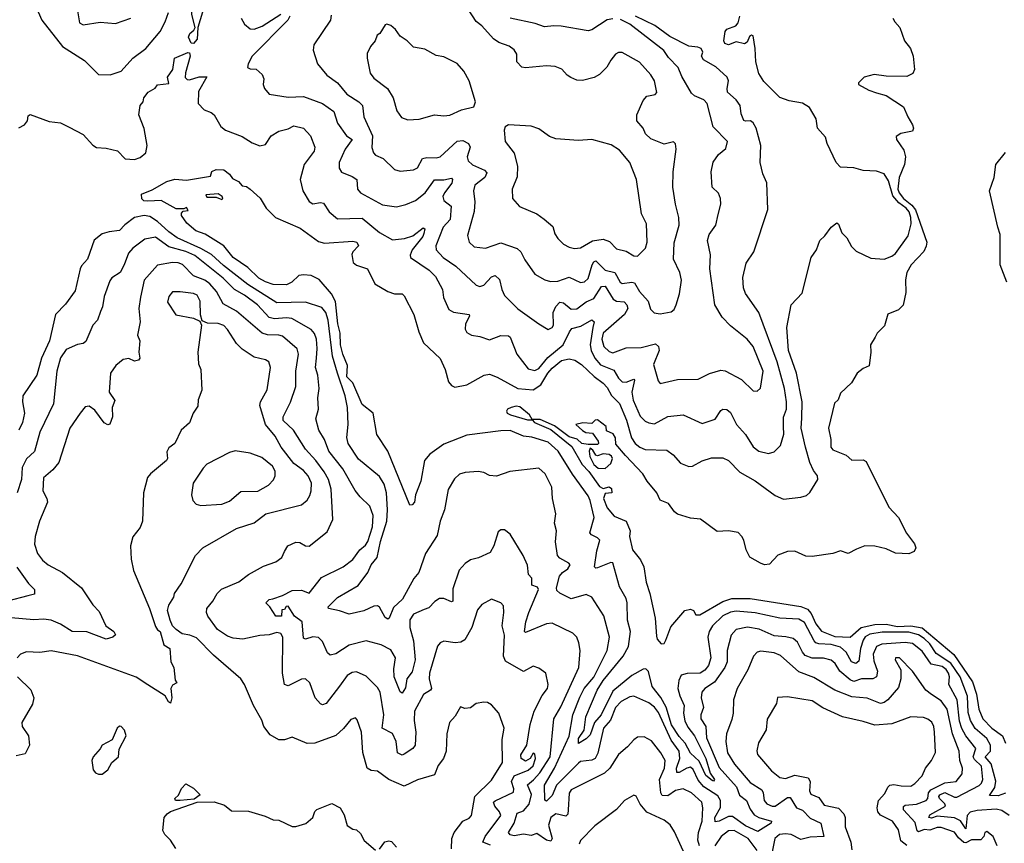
# Model space of a CAD drawing. Extents: x 1268547 to 1425625, y 515768 to 616754.
# Tile 32 of 256: x 1330890 to 1336078, y 528369 to 532707. Entities that reach past the tile are written whole.
import ezdxf

# ---------------------------------------------------------------- set-up
doc = ezdxf.new("R2010")
doc.units = 0

msp = doc.modelspace()

# ---------------------------------------------------------------- linework, layer by layer
at = {"layer": '0CON10XD'}
for points in [[(1331805, 532580.8), (1331793.1, 532583.1), (1331780, 532615), (1331785.9, 532634.1), (1331807.7, 532652.3), (1331813.8, 532665), (1331796, 532735), (1331797.5, 532755), (1331811.4, 532775), (1331842, 532798), (1331855, 532825.8), (1331899.2, 532885), (1331925, 532937.5), (1331907.7, 532815), (1331896.9, 532795), (1331853.2, 532746.8), (1331828, 532665), (1331824.4, 532605), (1331805, 532580.8)], [(1330975.5, 532775.5), (1331006.9, 532705), (1331115, 532566.5), (1331231.1, 532491.1), (1331305, 532417.5), (1331366.1, 532416.1), (1331425, 532435.6), (1331485.3, 532504.7), (1331554.2, 532555.8), (1331629.6, 532645), (1331655.7, 532695.7), (1331674.3, 532745)], [(1331191.1, 532775), (1331205, 532690.9), (1331225, 532680.3), (1331314.5, 532694.5), (1331395, 532687.5), (1331475, 532714.4)], [(1332056.9, 532715), (1332074.1, 532684.1), (1332105, 532658.9), (1332125, 532657.5), (1332167.1, 532672.9), (1332265.5, 532735.5)], [(1332531.2, 532731.2), (1332527.5, 532705), (1332439.5, 532575), (1332435.6, 532545.6), (1332458.1, 532475), (1332508.6, 532415), (1332564.4, 532375), (1332613.8, 532315), (1332677.3, 532275), (1332695.8, 532255.8), (1332702.3, 532195), (1332748.1, 532095), (1332744.6, 532034.6), (1332753.3, 532005), (1332765, 531993.3), (1332805.7, 531975), (1332865, 531918.6), (1332895, 531908.6), (1332965, 531915.6), (1332985, 531927.5), (1333011.9, 531975), (1333035, 531981.4), (1333085, 531978.9), (1333105, 531985.4), (1333195, 532067.7), (1333225, 532071.2), (1333254.4, 532055), (1333263.6, 532035), (1333248.1, 531985), (1333253, 531963), (1333275, 531943.2), (1333339.2, 531915), (1333350.5, 531900.5), (1333340.4, 531875), (1333287.5, 531835), (1333281.5, 531805), (1333287.7, 531747.7), (1333283.6, 531696.4), (1333249.4, 531569.4), (1333258.1, 531535), (1333285, 531510.9), (1333345, 531502.9), (1333425, 531532.1), (1333511.7, 531501.7), (1333530.9, 531485), (1333551.2, 531441.2), (1333605, 531366), (1333656.9, 531336.9), (1333687.2, 531327.2), (1333725, 531330), (1333785, 531350), (1333845, 531323.1), (1333865, 531325.4), (1333885, 531344.4), (1333906, 531415), (1333915, 531431.8), (1333925, 531436.7), (1333975, 531387.4), (1334025, 531374.7), (1334054.5, 531324.5), (1334065, 531317.1), (1334114.7, 531324.7), (1334130.1, 531320.1), (1334156.1, 531275), (1334200.8, 531225), (1334212.8, 531182.8), (1334232.5, 531162.5), (1334265, 531157.3), (1334322.1, 531167.9), (1334338.7, 531181.3), (1334348.6, 531205), (1334366.4, 531263.6), (1334376.4, 531335), (1334367.8, 531375), (1334334.7, 531445), (1334338.9, 531531.1), (1334364.6, 531625), (1334362.9, 531665), (1334344.5, 531735), (1334331.5, 531825), (1334332.7, 531905), (1334348.1, 532025), (1334345, 532052.5), (1334335, 532062.9), (1334285, 532051.1), (1334215, 532078.5), (1334186.8, 532105), (1334175.3, 532135.3), (1334141.2, 532175), (1334141, 532205), (1334175, 532280.8), (1334195, 532304.7), (1334237.8, 532312.2), (1334246.2, 532323.8), (1334234.5, 532385), (1334215, 532417.1), (1334155, 532483.5), (1334065, 532534.2), (1334045, 532534.2), (1334028.8, 532525), (1334005, 532493.8), (1333982.7, 532457.3), (1333945, 532418), (1333917.4, 532402.6), (1333855, 532385.8), (1333825, 532389.2), (1333793, 532403), (1333773.8, 532415), (1333746.8, 532446.8), (1333711.2, 532461.2), (1333665, 532463.3), (1333555, 532453.8), (1333535, 532457.5), (1333510, 532485), (1333509.4, 532525), (1333495, 532548), (1333468, 532568), (1333415, 532587.5), (1333385.9, 532605.9), (1333325, 532674.3), (1333295, 532698), (1333252, 532762)], [(1330885, 532137.5), (1330915, 532152.5), (1330930, 532175), (1330935, 532200), (1330945, 532206.7), (1331045, 532170), (1331105, 532164), (1331150.8, 532140.8), (1331225, 532102.9), (1331275, 532045.6), (1331295, 532033.3), (1331345, 532030), (1331405, 532015.7), (1331445, 531973.3), (1331495, 531971.1), (1331525, 531980.6), (1331554, 532006), (1331561.8, 532045), (1331545, 532134), (1331517.7, 532205), (1331525.2, 532254.8), (1331540.6, 532275), (1331544.4, 532295), (1331567.5, 532325), (1331603.3, 532346.7), (1331615.9, 532364.1), (1331675, 532370), (1331668.8, 532405), (1331697.5, 532445), (1331705.9, 532504.1), (1331775, 532533.8), (1331785, 532532.5), (1331787.5, 532515), (1331763.2, 532426.8), (1331762.5, 532402.5), (1331772.3, 532392.3), (1331785, 532390.8), (1331835, 532405.8), (1331875.8, 532405.8), (1331831.2, 532328.8), (1331830.6, 532265), (1331861.3, 532231.3), (1331898.5, 532218.5), (1331914, 532205), (1331950, 532145), (1331975, 532124.7), (1332062.3, 532092.2), (1332115, 532058.5), (1332155, 532041.9), (1332185, 532049.2), (1332214.2, 532095), (1332255, 532119.1), (1332305, 532132.5), (1332335, 532148.6), (1332385, 532135.8), (1332422, 532095), (1332444.4, 532035), (1332440.5, 532015), (1332387.9, 531945), (1332367.8, 531865), (1332381.1, 531805), (1332415, 531749.4), (1332435, 531737.5), (1332475, 531743.8), (1332489.7, 531739.7), (1332520, 531695), (1332565, 531657.3), (1332695, 531662.3), (1332785, 531586.8), (1332855, 531547.9), (1332916.7, 531555), (1332961.2, 531568.8), (1333015, 531610.8), (1333023.8, 531605), (1333019.6, 531580.4), (1333014.5, 531565), (1332958.4, 531495), (1332946.5, 531466.5), (1332948.8, 531455), (1333047.7, 531387.7), (1333080, 531355), (1333116.9, 531285), (1333123.4, 531243.4), (1333150.6, 531180.6), (1333175, 531166.4), (1333257.5, 531155), (1333259.4, 531145), (1333238.9, 531105), (1333236.9, 531076.9), (1333245, 531060), (1333271.2, 531045), (1333315, 531038.5), (1333365, 531021.3), (1333425, 531043.8), (1333465, 531041.5), (1333475, 531035.6), (1333509.2, 530945), (1333568.8, 530868.8), (1333605, 530858.8), (1333625, 530870), (1333671.8, 530928.2), (1333754, 530995), (1333786.3, 531063.7), (1333799.9, 531080.1), (1333846.6, 531093.4), (1333905, 531125.6), (1333916.3, 531116.3), (1333910.4, 531085), (1333895.7, 530995), (1333901.4, 530965), (1333920.2, 530925), (1333949.8, 530889.8), (1334020.8, 530860.8), (1334045, 530819.6), (1334065, 530800), (1334085, 530798.6), (1334125, 530813.8), (1334128.9, 530808.9), (1334115.1, 530745), (1334122.3, 530702.3), (1334158.8, 530618.8), (1334185, 530592.7), (1334205, 530582.7), (1334235, 530578.9), (1334305, 530616.7), (1334385, 530625.6), (1334485, 530579.4), (1334555, 530603.3), (1334585, 530648.9), (1334595, 530655.5), (1334615, 530654.4), (1334635, 530638.6), (1334666, 530575), (1334715, 530521.8), (1334755, 530457.1), (1334785, 530433.6), (1334835, 530421.8), (1334865, 530430), (1334898.5, 530465), (1334915.3, 530524.7), (1334914.7, 530564.7), (1334914.1, 530614.1), (1334930.4, 530655), (1334930.9, 530695), (1334920.4, 530765), (1334881.5, 530905), (1334784.7, 531164.7), (1334714, 531264), (1334702.9, 531295), (1334700.5, 531349.5), (1334718.1, 531425), (1334758.9, 531485), (1334832.4, 531707.6), (1334826.9, 531846.9), (1334806.2, 531895), (1334792, 531955), (1334794.3, 532045), (1334770, 532135), (1334755, 532164), (1334740, 532175), (1334715, 532172), (1334705, 532176.7), (1334690.9, 532210.9), (1334686.9, 532255), (1334665, 532284.1), (1334620, 532325), (1334617.1, 532345), (1334624.2, 532385), (1334618, 532405), (1334557.9, 532457.9), (1334493.1, 532495), (1334482.5, 532515), (1334488.8, 532535), (1334480, 532555), (1334462.6, 532562.6), (1334415, 532567.5), (1334315, 532618.3), (1334236.1, 532676.1), (1334134.8, 532725)], [(1336085, 528632.5), (1336045, 528619.4), (1336000.7, 528620.7), (1336027.4, 528662.6), (1336033.9, 528696.1), (1336007.8, 528787.8), (1335977.6, 528825), (1336006, 528855), (1336004.8, 528885), (1335985, 528921.2), (1335923.5, 528973.5), (1335900.6, 529015), (1335887.4, 529057.4), (1335883.1, 529143.1), (1335844.9, 529245), (1335797, 529317), (1335719.2, 529369.2), (1335685, 529419.2), (1335655, 529448.1), (1335625, 529467.2), (1335575, 529481), (1335435, 529481.2), (1335369, 529471), (1335345, 529455.7), (1335335, 529439.2), (1335320.2, 529395), (1335311.3, 529328.7), (1335295, 529315.9), (1335272.4, 529325), (1335245.2, 529375), (1335215, 529401.7), (1335165, 529415.2), (1335100.7, 529419.3), (1335085, 529424), (1335075.5, 529435.5), (1335025, 529532.2), (1334995, 529550.3), (1334894.8, 529555.2), (1334765, 529583.3), (1334665, 529591.5), (1334635, 529585.6), (1334595, 529566.7), (1334541, 529515), (1334522.7, 529485), (1334515.3, 529455), (1334530.8, 529345), (1334518.5, 529305), (1334499.7, 529280.3), (1334475, 529265.4), (1334407.2, 529262.8), (1334375.8, 529254.2), (1334363, 529227), (1334357.7, 529185), (1334367.4, 529145), (1334390.8, 529095), (1334386.9, 529055), (1334394.7, 529014.7), (1334410.6, 528980.6), (1334445.1, 528935.1), (1334505, 528815.3), (1334528, 528738), (1334551.1, 528705), (1334545, 528695.8), (1334539.1, 528699.1), (1334505, 528725.5), (1334470.7, 528800.7), (1334423.9, 528843.9), (1334396.3, 528896.3), (1334365, 528931), (1334325, 528993.3), (1334296.3, 529086.3), (1334267.3, 529137.3), (1334222.4, 529195), (1334203.5, 529273.5), (1334188.5, 529288.5), (1334175, 529286.7), (1334115, 529252.7), (1334015, 529170.5), (1333953.7, 529045), (1333919.1, 529005), (1333895, 528939.5), (1333875, 528918.9), (1333834.2, 528894.2), (1333835, 528920.8), (1333863.3, 528965), (1333873.2, 529035), (1333931.9, 529175), (1333965, 529226.2), (1334070, 529355), (1334097.8, 529405), (1334108.5, 529485), (1334092.2, 529545), (1334091, 529635), (1334085, 529658), (1334050.3, 529720.3), (1334015, 529846), (1334005, 529848.1), (1333935, 529819.6), (1333925, 529818.1), (1333918.1, 529825), (1333931.2, 529908.8), (1333947.1, 529965), (1333935, 529978.5), (1333903, 529993), (1333894.8, 530004.7), (1333917.4, 530085), (1333896.4, 530175), (1333885, 530199.4), (1333802.5, 530312.5), (1333726.8, 530435), (1333675, 530480.9), (1333588.8, 530508.8), (1333545, 530513.5), (1333475, 530543.9), (1333425, 530542), (1333245, 530518.9), (1333125, 530471.8), (1333051.2, 530418.8), (1333022, 530385), (1333003.4, 530276.6), (1332975.4, 530205), (1332969.7, 530165), (1332958.6, 530151.4), (1332945, 530150), (1332829.1, 530435), (1332772.3, 530522.3), (1332752.6, 530635), (1332695, 530679.7), (1332644.5, 530795), (1332613.5, 530826.5), (1332617.7, 530885), (1332593, 530945), (1332580.1, 530995), (1332578.8, 531055), (1332566.2, 531105), (1332553.4, 531223.4), (1332533.4, 531263.4), (1332468, 531338), (1332425, 531359.2), (1332385, 531363.8), (1332361, 531359), (1332324.4, 531325), (1332295, 531311.2), (1332225, 531312.3), (1332185, 531325.4), (1332150.6, 531345), (1332091.5, 531401.5), (1332014.4, 531455), (1331966.2, 531515), (1331866.4, 531576.4), (1331817.5, 531595), (1331770, 531635), (1331742.5, 531675), (1331742.5, 531687.5), (1331751.7, 531698.3), (1331778.3, 531701.7), (1331768.3, 531718.3), (1331755, 531710), (1331715, 531710), (1331634.4, 531754.4), (1331565, 531750.2), (1331543.1, 531753.1), (1331532.8, 531762.8), (1331532.2, 531787.8), (1331588.6, 531811.4), (1331665.3, 531854.7), (1331706.4, 531866.4), (1331768.7, 531861.3), (1331895, 531882.5), (1331903, 531907), (1331925, 531917.5), (1331965, 531916.9), (1331995, 531892.5), (1332010.8, 531870.8), (1332042, 531855), (1332062.3, 531832.3), (1332085, 531827.9), (1332104.5, 531815), (1332156.3, 531766.3), (1332188.8, 531715), (1332237.9, 531665), (1332368.2, 531608.2), (1332465, 531538.2), (1332495, 531530), (1332645, 531540), (1332665.8, 531535), (1332674.4, 531515), (1332645.6, 531485), (1332639.6, 531470.4), (1332647.6, 531427.6), (1332664.1, 531414.1), (1332722, 531395), (1332761.4, 531315), (1332830, 531275), (1332865, 531263.8), (1332905, 531262.5), (1332915, 531252.5), (1332965.7, 531155), (1332993, 531063), (1333017.8, 531005), (1333105, 530921.9), (1333132, 530865), (1333149.4, 530799.4), (1333165, 530780.8), (1333182.2, 530772.2), (1333245, 530783.3), (1333336.7, 530835), (1333365, 530840), (1333405, 530824.7), (1333514.3, 530764.3), (1333595, 530757.8), (1333635, 530783), (1333672.4, 530845), (1333695, 530871), (1333745, 530911), (1333785, 530921.4), (1333814.2, 530914.2), (1333850.2, 530890.2), (1333916.8, 530826.8), (1333965, 530792.2), (1333985, 530770.3), (1334007.6, 530727.6), (1334051.1, 530685), (1334087.7, 530597.7), (1334113.8, 530505), (1334133, 530475), (1334157.5, 530455), (1334186.1, 530443.9), (1334299.1, 530439.1), (1334332.5, 530415), (1334371.1, 530371.1), (1334415, 530352.9), (1334435, 530355.8), (1334485, 530382.9), (1334535, 530399.4), (1334595, 530400), (1334625, 530384.4), (1334683.7, 530323.7), (1334765, 530278.2), (1334870.6, 530200.6), (1334915, 530182.2), (1335005, 530192.2), (1335035, 530201.1), (1335053.3, 530216.7), (1335095.4, 530285), (1335092.9, 530305), (1335072.5, 530332.5), (1335053.4, 530375), (1335030.7, 530455), (1335008, 530555), (1335011, 530609), (1335013.3, 530695), (1334982.2, 530845), (1334940.7, 530965), (1334931.8, 531085), (1334954, 531205), (1335012.7, 531267.3), (1335060, 531455), (1335088.9, 531495), (1335106.2, 531543.8), (1335132.4, 531567.6), (1335165, 531614.2), (1335195, 531636.2), (1335205, 531630), (1335221.2, 531585), (1335248.1, 531558.1), (1335272, 531512), (1335297.4, 531487.4), (1335375, 531451.2), (1335445, 531445.6), (1335485, 531461.1), (1335505, 531475.7), (1335571, 531569), (1335587.5, 531632.5), (1335586, 531665), (1335575.9, 531695), (1335560.4, 531715), (1335521.9, 531741.9), (1335489.9, 531779.9), (1335468.3, 531858.3), (1335445, 531894.2), (1335405, 531909.4), (1335335, 531912.5), (1335285, 531927.1), (1335215, 531930), (1335192, 531955), (1335144, 532055), (1335135, 532087.5), (1335093.3, 532135), (1335086, 532185), (1335052, 532245), (1335015, 532267.1), (1334945, 532280), (1334895, 532297.8), (1334810.8, 532380.8), (1334784.1, 532424.1), (1334768, 532485), (1334765.5, 532555.5), (1334755, 532622.5), (1334745, 532626.2), (1334735, 532618.8), (1334722.3, 532587.7), (1334709.7, 532580.3), (1334665, 532590), (1334625, 532574.1), (1334605, 532582), (1334600.8, 532595), (1334606.2, 532645), (1334615, 532656.2), (1334662.5, 532675), (1334675, 532690), (1334685, 532726)], [(1332313.3, 532725), (1332302.7, 532705), (1332113.8, 532515), (1332093.5, 532475), (1332090, 532455), (1332105, 532447.5), (1332135.6, 532445.6), (1332168.1, 532418.1), (1332175.9, 532395.9), (1332173.3, 532365), (1332180, 532345), (1332204.3, 532314.3), (1332305, 532299.2), (1332385, 532303.1), (1332485, 532266), (1332544.2, 532224.2), (1332565, 532162.2), (1332612.1, 532095), (1332641.2, 532075), (1332604.7, 532025), (1332573.3, 531955), (1332573.1, 531925), (1332585, 531903.3), (1332641.7, 531881.7), (1332666.5, 531865), (1332668.9, 531815), (1332685.8, 531795), (1332801.3, 531731.3), (1332875, 531721.9), (1332925, 531733.1), (1332975, 531754), (1333025.7, 531795), (1333075.7, 531864.3), (1333125, 531864.2), (1333165, 531872.2), (1333170.9, 531865), (1333166.3, 531845), (1333128.1, 531795), (1333120, 531775), (1333124.4, 531754.4), (1333162.7, 531725), (1333158.1, 531655), (1333120.8, 531615), (1333082.7, 531515), (1333084.6, 531495), (1333121.8, 531455), (1333188.2, 531408.2), (1333295, 531308.6), (1333315, 531302.2), (1333335, 531308.5), (1333375, 531351.9), (1333395, 531359.4), (1333418.8, 531338.8), (1333430.3, 531285), (1333444.4, 531255), (1333515, 531184.5), (1333625, 531104.3), (1333675, 531076), (1333695, 531086), (1333702, 531098), (1333701.6, 531165), (1333715, 531195.4), (1333735, 531218.7), (1333755, 531215.4), (1333795, 531182.4), (1333825, 531183.8), (1333875, 531221.4), (1333915, 531239.2), (1333955, 531302.1), (1333975, 531303.8), (1334016.5, 531235), (1334035, 531224.3), (1334075, 531221.5), (1334089.6, 531205), (1334094.6, 531185), (1334076.8, 531155), (1333965, 531055.4), (1333956.8, 531025), (1333967.3, 530985), (1333995, 530958.4), (1334015, 530953), (1334085, 530978.2), (1334165, 530980), (1334239.3, 530999.3), (1334255.6, 530985.6), (1334258.9, 530965), (1334230.2, 530890.2), (1334254.7, 530804.7), (1334265, 530791.4), (1334355, 530811.8), (1334465, 530812.9), (1334525, 530843.5), (1334585, 530861.3), (1334607.5, 530857.5), (1334692.6, 530812.6), (1334755, 530752.5), (1334775, 530750), (1334793, 530767), (1334807.5, 530855), (1334754.8, 530984.8), (1334723.5, 531023.5), (1334635.6, 531095), (1334590.4, 531140.4), (1334553.3, 531205), (1334525.4, 531395.4), (1334529.2, 531469.2), (1334514.3, 531544.3), (1334522.5, 531575), (1334557.8, 531625), (1334569.4, 531680.6), (1334584.5, 531735), (1334583.3, 531765), (1334572.6, 531792.6), (1334539.4, 531825), (1334532.7, 531905), (1334543.5, 531956.5), (1334572.6, 531997.4), (1334611.3, 532028.7), (1334620, 532065), (1334543.3, 532143.3), (1334512.9, 532265), (1334494.3, 532285), (1334445.8, 532305.8), (1334429.2, 532319.2), (1334378.1, 532408.1), (1334358.8, 532455), (1334308.1, 532508.1), (1334283.2, 532545), (1334105, 532683), (1334055, 532707.9)], [(1332935, 532180), (1332995, 532183.5), (1333075, 532205.5), (1333125, 532200.6), (1333155.5, 532204.5), (1333217.9, 532232.1), (1333282.5, 532247.5), (1333291.2, 532275), (1333258.5, 532385), (1333229.4, 532435), (1333195, 532476.9), (1333125, 532511.4), (1333085, 532518), (1333025, 532552), (1332965, 532561.4), (1332931.2, 532595), (1332895, 532620), (1332870, 532655), (1332845, 532676.2), (1332825, 532683.3), (1332815, 532680), (1332786.7, 532635), (1332772.5, 532625), (1332763.3, 532595), (1332738.8, 532565), (1332721.2, 532528.8), (1332720, 532505), (1332735.7, 532425), (1332755, 532399.2), (1332827.8, 532345), (1332857.8, 532295), (1332876.6, 532226.6), (1332901.5, 532191.5), (1332935, 532180)], [(1334015, 532711.7), (1333984.5, 532705.5), (1333905, 532653.6), (1333885, 532647.9), (1333742.6, 532672.6), (1333705, 532673.8), (1333655, 532670), (1333606.3, 532686.3), (1333474.2, 532715)], [(1335491.2, 532715), (1335500.3, 532695), (1335527.2, 532665), (1335551.7, 532595), (1335583, 532555), (1335596.9, 532515), (1335605.4, 532445), (1335596, 532424), (1335565, 532408.5), (1335455, 532410), (1335392.2, 532417.8), (1335340, 532405), (1335310, 532375), (1335310, 532365), (1335364, 532335), (1335405, 532320.9), (1335455, 532307.5), (1335547.5, 532247.5), (1335569.1, 532195), (1335595, 532153.8), (1335599.5, 532135), (1335595, 532120), (1335532.5, 532107.5), (1335508.3, 532091.7), (1335510.6, 532075), (1335549, 532019), (1335557.9, 531985), (1335552.1, 531945), (1335523.6, 531875), (1335517.3, 531815), (1335523.2, 531795), (1335546.2, 531765), (1335590.6, 531730.6), (1335610.6, 531705), (1335668.9, 531535), (1335666.8, 531513.2), (1335653.7, 531486.3), (1335587.2, 531415), (1335563.9, 531375), (1335556.6, 531336.6), (1335559.8, 531270.2), (1335545, 531204), (1335521.1, 531178.9), (1335465, 531156.7), (1335445.8, 531095), (1335407.1, 531055), (1335397.5, 531035), (1335373.3, 530995), (1335375.3, 530955), (1335365, 530883.3), (1335335, 530870), (1335302.5, 530845), (1335272.5, 530795), (1335215, 530740), (1335202.5, 530705), (1335183, 530687), (1335151.2, 530555), (1335164.2, 530495), (1335164.2, 530455), (1335175, 530442), (1335245, 530413.8), (1335275, 530386.2), (1335335, 530388), (1335349.7, 530379.7), (1335469.8, 530139.8), (1335521.2, 530085), (1335562.9, 530002.9), (1335605, 529946), (1335611.4, 529925), (1335603.8, 529905), (1335575, 529893.1), (1335505, 529896.9), (1335455, 529920.7), (1335395, 529934.6), (1335343.8, 529936.2), (1335298.8, 529918.8)], [(1334145, 531460.8), (1334186.6, 531503.4), (1334195.6, 531535), (1334192.1, 531632.1), (1334166.5, 531685), (1334140.4, 531865), (1334105.3, 531955.3), (1334049.5, 532019.5), (1334007, 532047), (1333905, 532075.7), (1333835, 532071.1), (1333715, 532078.9), (1333682.2, 532092.2), (1333625, 532132.9), (1333585, 532146.7), (1333465, 532152.5), (1333447, 532143), (1333442.5, 532125), (1333448, 532065), (1333494.4, 532004.4), (1333513.6, 531935), (1333511.5, 531878.5), (1333484, 531815), (1333486.2, 531765), (1333522.7, 531722.7), (1333615, 531684.2), (1333653, 531657), (1333698.2, 531618.2), (1333709.5, 531579.5), (1333724.6, 531554.6), (1333754.6, 531524.6), (1333785, 531508.6), (1333812.6, 531502.6), (1333845, 531504.5), (1333907.2, 531542.8), (1333965, 531551.1), (1333998.1, 531538.1), (1334035, 531500.5), (1334085, 531488.5), (1334125, 531462.9), (1334145, 531460.8)], [(1336090.6, 531325), (1336055.6, 531415), (1336056.5, 531575), (1336044.4, 531615), (1336000.5, 531805), (1336023.9, 531875), (1336033.4, 531945), (1336085, 532007.5)], [(1331955, 531760), (1331960, 531765), (1331956.2, 531775), (1331935, 531790), (1331870, 531785), (1331875, 531772.5), (1331925, 531772.5), (1331955, 531760)], [(1336102.9, 528515), (1336065, 528542.5), (1336035, 528549.4), (1335935, 528542.3), (1335897.9, 528532.1), (1335882.6, 528515), (1335875, 528446), (1335846.5, 528486.5), (1335815, 528502.4), (1335725, 528511.8), (1335695, 528501.7), (1335679.7, 528505), (1335685, 528518.9), (1335767.2, 528565), (1335765, 528577.1), (1335735.8, 528605), (1335732.3, 528615), (1335737.8, 528625), (1335765, 528636.7), (1335815, 528612.3), (1335828.3, 528611.7), (1335945, 528673.4), (1335957.3, 528685), (1335964.8, 528705), (1335957.7, 528775), (1335920, 528810), (1335913.5, 528825), (1335928.2, 528868.2), (1335875.3, 528935.3), (1335853.9, 528973.9), (1335842.6, 529012.5), (1335830.2, 529125), (1335784.8, 529205), (1335788.5, 529245), (1335783.5, 529265), (1335771, 529285), (1335750.3, 529300.3), (1335693, 529313), (1335645, 529380.3), (1335595, 529420.7), (1335555, 529427.1), (1335432.2, 529417.8), (1335404.1, 529405), (1335386.4, 529365), (1335389.6, 529329.6), (1335409.2, 529275), (1335403.9, 529245), (1335385, 529235.2), (1335325, 529235.2), (1335285, 529220.9), (1335265, 529230.2), (1335211.8, 529275), (1335185.8, 529315.8), (1335165, 529332.9), (1335125, 529344.3), (1335065, 529344.8), (1335028.7, 529358.7), (1335014.3, 529375), (1334988.5, 529428.5), (1334965, 529447.2), (1334927.1, 529457.1), (1334865, 529462.2), (1334786.6, 529496.6), (1334725, 529507.2), (1334665, 529495.3), (1334637.9, 529465), (1334617.1, 529385), (1334617.7, 529325), (1334605.9, 529294.2), (1334551.6, 529218.4), (1334500, 529185), (1334483.6, 529165), (1334480, 529135), (1334492.8, 529085), (1334478.2, 529045), (1334478, 529025), (1334505.8, 528985), (1334508.5, 528925), (1334575, 528767.6), (1334666.8, 528666.7), (1334682.9, 528622.9), (1334720, 528595), (1334739.3, 528549.3), (1334759.7, 528519.7), (1334785, 528504.8), (1334851.2, 528485), (1334850, 528475), (1334779.4, 528430.6), (1334715, 528461.2), (1334645, 528509.4), (1334625, 528510.3), (1334575, 528485.8), (1334555, 528482.2), (1334553.4, 528505), (1334583.2, 528556.8), (1334583.3, 528595), (1334568.1, 528618.1), (1334495, 528665.7), (1334465, 528701.5), (1334437.8, 528757.8), (1334425, 528769.1), (1334405, 528764.5), (1334365, 528741.7), (1334351.7, 528741.7), (1334350.9, 528765), (1334367.3, 528815), (1334365.1, 528855), (1334321.8, 528911.8), (1334255, 529057.7), (1334235, 529085.4), (1334205, 529108.5), (1334125, 529143.6), (1334105, 529140), (1334058.9, 529115), (1334029.2, 529085), (1334002.7, 529017.3), (1333965.5, 528974.5), (1333935.8, 528844.2), (1333921.8, 528815), (1333905, 528806), (1333845, 528799), (1333835, 528791.7), (1333718.1, 528675), (1333695, 528621.5), (1333665, 528590.6), (1333656.8, 528596.8), (1333655.9, 528675), (1333706.9, 528765), (1333785, 528932.5), (1333803.9, 529045), (1333841.7, 529138.3), (1333864, 529185), (1333915, 529243.4), (1333984.6, 529385), (1333997.6, 529455), (1333967.1, 529567.1), (1333905, 529664.6), (1333875, 529678.7), (1333795, 529656), (1333735, 529686.7), (1333720.7, 529700.7), (1333718.8, 529715), (1333734.7, 529775.3), (1333749.4, 529795), (1333778.6, 529815), (1333790, 529835), (1333783.8, 529845), (1333735, 529870), (1333722.7, 529885), (1333713.6, 529956.4), (1333717.5, 530015), (1333708, 530055), (1333714.2, 530104.2), (1333696.5, 530185), (1333694.4, 530245), (1333658.9, 530315), (1333625, 530344.2), (1333472.2, 530327.8), (1333402.3, 530302.3), (1333365, 530306), (1333335, 530322.5), (1333305, 530327.8), (1333237.4, 530322.6), (1333206.5, 530313.5), (1333180.8, 530289.2), (1333148.2, 530231.8), (1333127.9, 530125), (1333104.5, 530065), (1333089.8, 529990.2), (1333027.9, 529895), (1332992.2, 529795), (1332967.2, 529762.8), (1332907.4, 529655), (1332859, 529611), (1332836.1, 529553.9), (1332829.7, 529550.3), (1332815, 529557.8), (1332785, 529612.9), (1332775, 529620.5), (1332755, 529617.8), (1332702.9, 529592.9), (1332625, 529575.4), (1332575, 529593.5), (1332517.5, 529605), (1332516, 529615), (1332565, 529663.4), (1332673.2, 529726.8), (1332723.9, 529796.1), (1332741, 529835), (1332774, 529875), (1332791, 529958.9), (1332823.5, 530065), (1332827.9, 530125), (1332822, 530215), (1332809.8, 530259.8), (1332785, 530301.2), (1332675, 530391.6), (1332620, 530475), (1332613.5, 530506.5), (1332621.1, 530575), (1332616.9, 530665), (1332605.3, 530725), (1332565, 530844.3), (1332538.7, 530935), (1332514.8, 531125), (1332502.7, 531165), (1332481.5, 531191.5), (1332395, 531218.9), (1332245, 531216.2), (1332092.3, 531312.3), (1331963.1, 531413.1), (1331900.1, 531470.1), (1331845, 531501.8), (1331718.7, 531558.7), (1331675, 531589.2), (1331615, 531644.8), (1331575, 531670.7), (1331545, 531674.8), (1331495, 531665.7), (1331443.2, 531626.8), (1331415, 531595.8), (1331360.4, 531589.6)], [(1331360.4, 531589.6), (1331325, 531578.5), (1331282.9, 531545), (1331247.8, 531445), (1331215, 531410.8), (1331207.5, 531395), (1331181.5, 531278.5), (1331130.7, 531209.3), (1331079.1, 531155), (1331047.2, 531015), (1331004.2, 530925), (1330980, 530835), (1330906.2, 530725), (1330904.7, 530695), (1330914.7, 530635), (1330905.2, 530585), (1330884.6, 530545)], [(1334471.6, 528355), (1334462.2, 528385), (1334466.5, 528425), (1334485.6, 528485.6), (1334490, 528555), (1334484.6, 528585), (1334428.9, 528635), (1334385, 528656.7), (1334345, 528647.1), (1334305, 528618.7), (1334275, 528620), (1334268.5, 528635), (1334261.9, 528705), (1334287, 528765), (1334290.4, 528805), (1334268.8, 528845), (1334218.3, 528908.3), (1334180.3, 528930.3), (1334145, 528927.1), (1334125, 528914.2), (1334093, 528877), (1334045, 528836.9), (1333998.8, 528765), (1333971.4, 528738.6), (1333795, 528650.6), (1333785, 528632.5), (1333780, 528545), (1333777.2, 528522.8), (1333767.5, 528512.5), (1333715, 528523.6), (1333688.3, 528505), (1333676.1, 528463.9), (1333695.8, 528395), (1333689.1, 528380.9), (1333665, 528385.8), (1333615, 528420.2), (1333585, 528410.5), (1333545, 528416.2), (1333495, 528408.3), (1333473.8, 528413.8), (1333466.1, 528425), (1333495.4, 528474.6), (1333511.8, 528528.2), (1333545, 528540), (1333574.3, 528575.7), (1333586.1, 528626.2), (1333565, 528676.5), (1333597.5, 528702.5), (1333629.6, 528740.4), (1333685.2, 528825), (1333704.5, 529025), (1333741.7, 529088.3), (1333836.2, 529295), (1333843.3, 529385), (1333835.7, 529424.3), (1333825, 529453.8), (1333804, 529475), (1333695, 529529.1), (1333665, 529525.4), (1333555, 529479.4), (1333549.4, 529485), (1333555.9, 529535), (1333572.1, 529585), (1333624, 529705), (1333617.7, 529717.7), (1333588.1, 529728.1), (1333588.1, 529765), (1333571.2, 529785), (1333565, 529833.8), (1333542.1, 529885), (1333475, 529996.7), (1333445, 530019.2), (1333425, 530020), (1333410.3, 530009.7), (1333387.5, 529935), (1333369.3, 529900.7), (1333307.6, 529872.4), (1333265, 529861.4), (1333236.8, 529843.2), (1333205, 529808), (1333171.5, 529708.5), (1333171.4, 529645), (1333165, 529640.5), (1333125, 529658.4), (1333101.7, 529658.3), (1333077, 529643), (1333045, 529610), (1333021.1, 529601.1), (1332965, 529575.4), (1332944.7, 529545.3), (1332944.7, 529505), (1332965.2, 529435), (1332973.8, 529335), (1332957.2, 529272.8), (1332929.2, 529235), (1332923, 529187), (1332905, 529160), (1332895, 529166.7), (1332863.7, 529245), (1332861.4, 529288.6), (1332869.1, 529345), (1332845, 529388.2), (1332795, 529413.5), (1332714.5, 529434.5), (1332625, 529412.2), (1332555, 529367.3), (1332525, 529359.2), (1332512.1, 529372.1), (1332485, 529431.9), (1332465, 529452.1), (1332435, 529456.7), (1332395, 529443.5), (1332385, 529450), (1332377.5, 529535), (1332336.9, 529565), (1332305, 529617.5), (1332293.6, 529616.4), (1332285, 529600), (1332271.7, 529598.3), (1332270, 529565), (1332240, 529565), (1332207.5, 529615), (1332187.5, 529635), (1332205, 529653.3), (1332223.6, 529656.4), (1332275, 529673.8), (1332325, 529700.5), (1332375, 529702.1), (1332415, 529686.2), (1332480.7, 529769.3), (1332595, 529825.6), (1332645, 529864.4), (1332682.5, 529915), (1332711.3, 529938.7), (1332725, 529958.6), (1332748.9, 530035), (1332751.6, 530095), (1332735.4, 530145), (1332683.4, 530193.4), (1332657.6, 530227.6), (1332591.6, 530341.6), (1332518.8, 530435), (1332496, 530495), (1332465.9, 530545), (1332450.9, 530605), (1332464, 530656), (1332460.8, 530715), (1332467.7, 530765), (1332461.2, 530835), (1332449.2, 530875), (1332454, 530925), (1332458, 530975), (1332453.3, 531025), (1332443.5, 531053.5), (1332425.2, 531075.2), (1332323.4, 531133.4), (1332295, 531137), (1332232, 531132), (1332205, 531138.9), (1332142.2, 531205), (1332075, 531256), (1332021.3, 531285), (1331961.6, 531345), (1331813.2, 531465), (1331765, 531486.4), (1331675, 531510.6), (1331605, 531561.2), (1331548.3, 531551.7), (1331486.1, 531503.9), (1331462.3, 531477.7), (1331440.9, 531415), (1331418.9, 531375), (1331375, 531346.9), (1331365, 531332.2), (1331335, 531248.6), (1331326.6, 531195), (1331315, 531170), (1331300.5, 531125), (1331275, 531098), (1331238.6, 531011.4), (1331225, 531001.5), (1331195, 530996.7), (1331135, 530969.6), (1331105, 530926.7), (1331086.2, 530855), (1331067, 530683), (1330995, 530533.8), (1330968.1, 530431.9), (1330925.7, 530394.3), (1330902, 530348), (1330899.2, 530285), (1330877.1, 530215)], [(1333369.7, 528359.7), (1333330, 528375), (1333342.5, 528405), (1333425.3, 528515), (1333418.2, 528535), (1333393.8, 528563.8), (1333386.8, 528585), (1333395, 528592.7), (1333491.4, 528638.6), (1333493.2, 528655), (1333481.8, 528695), (1333495, 528724.8), (1333569.6, 528755), (1333595, 528777.8), (1333607.8, 528815), (1333605, 528838.8), (1333595, 528843.3), (1333580, 528815), (1333555, 528800.9), (1333532, 528815), (1333530.4, 528835), (1333562.5, 528885), (1333579.5, 528995), (1333600, 529065), (1333642.5, 529147.5), (1333670.4, 529185), (1333673.6, 529205), (1333661.4, 529265), (1333625, 529292), (1333595, 529301.2), (1333545, 529274.4), (1333448.9, 529328.9), (1333439.1, 529355), (1333444.5, 529465), (1333431.8, 529515), (1333441.5, 529585), (1333439.6, 529619.6), (1333425, 529635.6), (1333375, 529654.3), (1333325, 529626.9), (1333301.9, 529598.1), (1333272.7, 529505), (1333235, 529440), (1333215, 529429.1), (1333185, 529425.4), (1333125, 529434.3), (1333104.5, 529425.5), (1333092, 529408), (1333048.6, 529265), (1333048.2, 529235), (1333059.6, 529185), (1333054.4, 529175), (1333016.6, 529153.4), (1332970.3, 529065), (1332968.9, 529015), (1332976.9, 528955), (1332973.3, 528885), (1332961.1, 528868.9), (1332915, 528838.9), (1332905, 528833.3), (1332880.9, 528845), (1332873.1, 528905), (1332855, 528946.4), (1332799.5, 528975), (1332809.1, 529045), (1332789.1, 529165), (1332775, 529190), (1332715, 529248.8), (1332665, 529271.5), (1332641.9, 529268.1), (1332615, 529252.2), (1332575, 529197.1), (1332505, 529105.6), (1332485, 529098.9), (1332475, 529103.3), (1332446.7, 529135), (1332418.1, 529215), (1332396.2, 529235), (1332375, 529233.3), (1332305, 529198.9), (1332285, 529206.2), (1332275.3, 529265), (1332276, 529454), (1332265, 529474.2), (1332245, 529478.8), (1332205, 529466.4), (1332155, 529463.3), (1332065, 529444.2), (1332015, 529449.7), (1331985, 529460.3), (1331932.7, 529495), (1331880.7, 529565), (1331873.8, 529585), (1331875.4, 529605), (1331908.2, 529645), (1331930.5, 529685), (1331953.2, 529706.8), (1332043.8, 529746.2), (1332096.1, 529783.9), (1332175, 529828.8), (1332239.1, 529850.9), (1332270.6, 529875), (1332284.3, 529905), (1332302, 529935), (1332345, 529955.8), (1332365, 529954), (1332395, 529935.8), (1332415, 529933.1), (1332510.4, 530009.6), (1332540, 530075), (1332530.8, 530235), (1332516.3, 530285), (1332494.2, 530325), (1332450.8, 530385), (1332395.9, 530445), (1332333.2, 530545), (1332278.2, 530595), (1332278, 530615), (1332316.8, 530693.2), (1332344.2, 530775), (1332345.3, 530855), (1332359.3, 530945), (1332352.6, 530972.6), (1332275, 531039.5), (1332255, 531045.7), (1332195, 531046.3), (1332166.7, 531056.7), (1332032.5, 531172.5), (1331961.2, 531211.2), (1331926.2, 531275), (1331891.6, 531315), (1331865, 531334.8), (1331805, 531357.4), (1331747.2, 531417.2), (1331725, 531425.8), (1331695, 531427.6), (1331615, 531413.6), (1331545.4, 531335), (1331526.3, 531246.3), (1331517.7, 531185), (1331524.4, 531115), (1331510, 531045), (1331522, 531015), (1331517.1, 530955), (1331522, 530925), (1331515, 530914), (1331495, 530908), (1331465, 530922), (1331435, 530917.5), (1331395.8, 530885), (1331368.5, 530845), (1331360.3, 530745), (1331390.5, 530700.5), (1331377.2, 530665), (1331379.6, 530615), (1331365, 530576.2), (1331355, 530573.8), (1331335, 530584), (1331285, 530650), (1331255, 530671.2), (1331235, 530667.5), (1331208.5, 530635), (1331154.7, 530555.3), (1331095.7, 530374.3), (1331064.8, 530335.2), (1331015, 530293.8), (1331011.5, 530225), (1331033.3, 530185), (1331036.7, 530165), (1330994.8, 530065.2), (1330970.4, 529985), (1330966.9, 529945), (1330982.9, 529895), (1331009.9, 529859.9), (1331040, 529835), (1331114.6, 529794.6), (1331215.8, 529715), (1331275.6, 529625), (1331309.2, 529589.2), (1331344.4, 529515), (1331386, 529485), (1331393.9, 529466.1), (1331380, 529455), (1331345, 529443.8), (1331243.1, 529483.1), (1331166.2, 529485), (1331105, 529523.3), (1331055, 529544.7), (1331015, 529549.4), (1330965, 529545.3), (1330845, 529556.8)], [(1333165, 528340), (1333167.1, 528395), (1333178.9, 528425), (1333225.3, 528484.7), (1333258.4, 528501.6), (1333271.1, 528515), (1333288.2, 528615), (1333375, 528701.1), (1333433.1, 528795), (1333431.2, 528915), (1333443.1, 528975), (1333415, 529053.8), (1333375, 529098.8), (1333355, 529110), (1333335, 529112.5), (1333295, 529106), (1333265, 529082), (1333235, 529078.8), (1333212.7, 529087.3), (1333185, 529038.8), (1333154.3, 529005), (1333141.1, 528945), (1333137.5, 528855), (1333123.3, 528815), (1333095, 528778), (1333075, 528730), (1332985, 528703.6), (1332915, 528670), (1332835, 528704.4), (1332775, 528749.3), (1332742.3, 528752.3), (1332720.8, 528765), (1332697.6, 528847.6), (1332690.4, 528955), (1332668.8, 529018.8), (1332659.5, 529029.5), (1332635, 529021.2), (1332596.6, 528973.4), (1332555, 528936.7), (1332445, 528895.7), (1332404.5, 528894.5), (1332325, 528927.5), (1332285, 528914.2), (1332255, 528914.4), (1332210, 528940), (1332175.8, 528985), (1332165, 529016.7), (1332121.1, 529095), (1332075, 529206.2), (1332055.4, 529235.4), (1331910.7, 529360.7), (1331820.6, 529450.6), (1331785.6, 529465.6), (1331745, 529472), (1331714.4, 529494.4), (1331694.5, 529514.5), (1331682.9, 529545), (1331669.2, 529595), (1331675, 529622.5), (1331702, 529665), (1331706.2, 529685), (1331740, 529735), (1331815.4, 529884.6), (1331854.3, 529925), (1332032.4, 530027.6), (1332125, 530056.7), (1332187.5, 530105), (1332375, 530151.8), (1332404.1, 530175.9), (1332419, 530201), (1332426.4, 530225), (1332426.7, 530265), (1332409.7, 530305), (1332385, 530333.2), (1332335, 530368.5), (1332266.9, 530455), (1332235, 530512.5), (1332184.7, 530575), (1332154.4, 530675), (1332159.4, 530695), (1332193, 530757), (1332210.6, 530875), (1332202, 530905), (1332185, 530915.6), (1332125, 530930), (1332062.2, 530972.2), (1332032.2, 531002.2), (1331985, 531075.5), (1331965, 531095.4), (1331935, 531106.6), (1331878.9, 531108.9), (1331851.2, 531121.2), (1331843.2, 531153.2), (1331841.5, 531225), (1331825.6, 531255.6), (1331805, 531264.6), (1331735.7, 531274.3), (1331695, 531272.9), (1331675, 531248.8), (1331668.6, 531218.6), (1331712.7, 531152.7), (1331805.5, 531135.5), (1331838.8, 531118.8), (1331848, 531098), (1331829.1, 530955), (1331832, 530895), (1331843.9, 530863.9), (1331848.9, 530755), (1331830.8, 530705), (1331828.7, 530671.3), (1331804, 530635), (1331785, 530583.3), (1331741.2, 530545), (1331706.7, 530475), (1331675, 530452.5), (1331665, 530430), (1331668, 530395), (1331662.5, 530385), (1331578.6, 530315), (1331563.5, 530295), (1331541.2, 530215), (1331537.5, 530065), (1331525, 530032), (1331486.4, 529983.6), (1331474.2, 529935), (1331477.1, 529865), (1331490, 529805), (1331574.3, 529605), (1331605, 529510), (1331615, 529492.5), (1331630, 529485), (1331650, 529415), (1331681.2, 529395), (1331686.2, 529325), (1331701.9, 529295), (1331708.3, 529228.3), (1331717.5, 529215), (1331695, 529202.5), (1331686.7, 529185), (1331691.2, 529135), (1331685, 529107.5), (1331673.9, 529113.9), (1331656.2, 529146.2), (1331565, 529203.3), (1331504, 529244), (1331195, 529356.2), (1331055, 529381.9), (1330995, 529374.4), (1330925, 529377.1), (1330894, 529365), (1330877.1, 529345)], [(1335298.8, 529918.8), (1335255, 529896.2), (1335215, 529909.4), (1335175, 529896.1), (1335065, 529879), (1335031.9, 529881.9), (1334975, 529907.8), (1334935, 529905.9), (1334885, 529885.9), (1334840.8, 529839.2), (1334815, 529836), (1334793.8, 529843.8), (1334736.3, 529876.3), (1334717.5, 529915), (1334705.4, 529965), (1334695, 529985.6), (1334675, 530005.5), (1334625, 530014.2), (1334565, 530012), (1334476.6, 530076.6), (1334425, 530080.8), (1334355, 530102.9), (1334340, 530115), (1334309.3, 530159.3), (1334265, 530176.2), (1334247.5, 530215), (1334196.4, 530276.4), (1334174, 530315), (1334081.1, 530411.1), (1334031.7, 530471.7), (1334030, 530505), (1334017.5, 530525), (1333981.7, 530541.7), (1333980, 530565), (1333935, 530600), (1333921.7, 530598.3), (1333910, 530585), (1333905, 530580), (1333857, 530583), (1333820, 530575), (1333855, 530542.5), (1333873, 530533), (1333908.3, 530528.3), (1333937, 530487), (1333940, 530475), (1333935, 530470), (1333885, 530470), (1333852.5, 530475), (1333826.7, 530496.7), (1333785, 530509.6), (1333708.2, 530568.2), (1333631.7, 530601.7), (1333590.5, 530600.5), (1333575.3, 530625.3), (1333525, 530667.6), (1333505, 530671.7), (1333478.6, 530665), (1333460, 530655), (1333454.4, 530645), (1333458.9, 530635), (1333475.7, 530625), (1333565, 530599.5), (1333589.3, 530599.3), (1333602.5, 530585), (1333688.8, 530548.8), (1333799.1, 530459.1), (1333854, 530364), (1333887.9, 530327.9), (1333945, 530248.8), (1333965, 530238.2), (1333995, 530246.2), (1334008.3, 530238.3), (1334010, 530215), (1333975, 530211.5), (1333965.2, 530185), (1333985, 530135.9), (1334021.6, 530091.6), (1334085.7, 530065), (1334105.8, 530015), (1334102.9, 529985), (1334119.1, 529915), (1334161.4, 529861.4), (1334179.1, 529825), (1334190.8, 529745), (1334210, 529685), (1334238, 529555), (1334245, 529460), (1334248.8, 529445), (1334269.3, 529419.3), (1334285, 529422), (1334295, 529438.8), (1334320.1, 529509.9), (1334395, 529594.3), (1334425, 529602), (1334440, 529595), (1334451.7, 529571.7), (1334472.7, 529572.7), (1334595, 529643.2), (1334642, 529658), (1334738.1, 529658.1), (1335005, 529616.5), (1335041.6, 529601.6), (1335060, 529580), (1335085, 529524.7), (1335115, 529485.7), (1335185, 529458.6), (1335265, 529453.8), (1335324.2, 529505.8), (1335395, 529521.4), (1335455, 529522.8), (1335515, 529510.4), (1335585, 529514.7), (1335645, 529503.2), (1335812.8, 529362.8), (1335909.5, 529219.5), (1335931, 529155), (1335943.4, 529075), (1335964.8, 529025), (1336012.5, 528975), (1336068.1, 528935), (1336085, 528896.2)], [(1333975, 530343.3), (1334005, 530370), (1334013.3, 530395), (1334008.3, 530408.3), (1333996.4, 530416.4), (1333965, 530420), (1333935, 530410), (1333925, 530412.5), (1333909.3, 530439.3), (1333895, 530450), (1333890, 530435), (1333894.5, 530405.5), (1333915, 530364.2), (1333937.5, 530345), (1333975, 530343.3)], [(1331845, 530148.6), (1331955, 530154.6), (1331995, 530170.5), (1332055, 530221.5), (1332145, 530224.1), (1332200, 530255), (1332226.9, 530283.1), (1332236.2, 530305), (1332235, 530328.8), (1332221.5, 530355), (1332165, 530401.4), (1332105, 530423.1), (1332025, 530436), (1331995, 530427.5), (1331876, 530365), (1331855.8, 530345), (1331804.4, 530265), (1331795.7, 530205), (1331802, 530175), (1331820, 530155), (1331845, 530148.6)], [(1330874, 529824), (1330936.8, 529736.8), (1330968.6, 529705), (1330968.5, 529681.5), (1330933, 529673), (1330825, 529644.1)], [(1336039.5, 528355), (1336019.5, 528405), (1335985, 528430.8), (1335975, 528426.7), (1335970.8, 528405), (1335955, 528387.5), (1335905, 528386.6), (1335875, 528371.8), (1335864, 528374), (1335837.2, 528397.2), (1335815, 528427.2), (1335745, 528451.9), (1335725, 528452.5), (1335685, 528438.8), (1335655, 528441), (1335625, 528429.7), (1335618.2, 528435), (1335608.5, 528478.5), (1335547.3, 528545), (1335547, 528563), (1335555, 528570.5), (1335615.2, 528574.8), (1335666.1, 528593.8), (1335675.5, 528604.5), (1335678.4, 528635), (1335689.9, 528650.1), (1335765, 528688.1), (1335824.7, 528695.3), (1335855.4, 528735), (1335857.5, 528765), (1335844.3, 528804.3), (1335840.8, 528855), (1335805.5, 528945), (1335776.3, 529075), (1335745, 529120), (1335695, 529152.2), (1335664.5, 529175), (1335595, 529275.7), (1335525, 529346), (1335505, 529345.5), (1335503.3, 529335), (1335531.9, 529281.9), (1335532.9, 529235), (1335519.8, 529190.2), (1335464.6, 529125), (1335445, 529110.4), (1335425, 529105.4), (1335355, 529133.9), (1335275, 529140.5), (1335185, 529174.7), (1335075, 529242), (1334995, 529272.9), (1334898.8, 529358.8), (1334865, 529372.8), (1334795, 529380.7), (1334775, 529375.5), (1334757.1, 529355), (1334727, 529283), (1334669.6, 529185), (1334650.4, 529125), (1334649.6, 529055), (1334641.7, 529021.7), (1334614.1, 528945), (1334611.2, 528905), (1334620, 528845), (1334655.9, 528785), (1334738.5, 528688.5), (1334799.7, 528649.7), (1334807.4, 528635), (1334812.3, 528595), (1334826.2, 528576.2), (1334854.4, 528564.4), (1334870, 528565), (1334935, 528610.4), (1334950, 528610), (1334982.1, 528555), (1335015, 528543.5), (1335055, 528501.7), (1335111.8, 528475), (1335126.9, 528405), (1335055, 528400.7), (1335005, 528388.4), (1334955, 528415.5), (1334925, 528419.5), (1334893.1, 528415), (1334868.4, 528395), (1334855, 528324.5)], [(1330877.5, 529245), (1330947.7, 529177.7), (1330963.6, 529135), (1330957.7, 529102.3), (1330900.8, 529005), (1330902, 528985), (1330935.6, 528935), (1330941.1, 528885), (1330919.4, 528840.6), (1330870.9, 528829.1)], [(1335565, 528357.5), (1335531.9, 528381.9), (1335519.7, 528439.7), (1335488.5, 528485), (1335425, 528517.9), (1335412, 528535), (1335407.6, 528555), (1335414.6, 528595), (1335448.7, 528631.3), (1335463.8, 528665), (1335475, 528674.7), (1335495, 528679.2), (1335535, 528671.1), (1335585, 528670.3), (1335606.3, 528683.7), (1335645.3, 528724.7), (1335662.3, 528765), (1335694.6, 528805.4), (1335715, 528847.5), (1335709.6, 528955), (1335706.8, 528985), (1335696.7, 529006.7), (1335675, 529023.5), (1335651.7, 529031.7), (1335585, 529035.5), (1335485, 528997.8), (1335395, 528990.3), (1335335, 529010.9), (1335225.8, 529035.8), (1335122.1, 529082.1), (1335065, 529119.2), (1334935, 529140), (1334883, 529137), (1334877.5, 529105), (1334827.9, 529022.1), (1334822.6, 528967.4), (1334782.5, 528897.5), (1334774.5, 528855.5), (1334777.3, 528837.3), (1334850.7, 528750.7), (1334895, 528715.4), (1334925, 528710.3), (1334975, 528727.6), (1335045, 528713.2), (1335055.2, 528695.2), (1335050.6, 528645), (1335058.3, 528628.3), (1335100.6, 528610.6), (1335129, 528569), (1335205, 528554.7), (1335232.7, 528525), (1335238.9, 528505), (1335239.2, 528455), (1335268.8, 528375), (1335274, 528335)], [(1331305, 528732.5), (1331325, 528733.3), (1331353.9, 528756.1), (1331375.9, 528794.1), (1331410, 528825), (1331413.3, 528865), (1331450, 528935), (1331441.2, 528965), (1331425, 528983.3), (1331415, 528986.7), (1331403.9, 528976.1), (1331376.4, 528913.6), (1331325, 528886.7), (1331314.1, 528865.9), (1331276.7, 528825), (1331270, 528805), (1331276.4, 528756.4), (1331289.3, 528739.3), (1331305, 528732.5)], [(1331735, 528594.4), (1331710, 528595), (1331707.5, 528605), (1331727.1, 528622.9), (1331741.7, 528658.3), (1331765, 528682.5), (1331805, 528658.6), (1331840, 528625), (1331809.2, 528600.8), (1331735, 528594.4)], [(1331712.3, 528342.3), (1331684, 528385), (1331654.2, 528415), (1331643.9, 528436.1), (1331651.4, 528505), (1331666.7, 528525), (1331685, 528535.8), (1331825, 528586.2), (1331915, 528587.1), (1331969.7, 528569.7), (1332005, 528540), (1332095, 528537.5), (1332182.3, 528512.3), (1332225, 528493.3), (1332255, 528491.2), (1332325, 528456.7), (1332345, 528456.7), (1332397.3, 528472.7), (1332434.3, 528505.7), (1332444.3, 528535.7), (1332455, 528546.2), (1332535, 528578), (1332578.8, 528555), (1332599.5, 528519.5), (1332615, 528462.5), (1332645, 528443.8), (1332665, 528440), (1332685, 528420), (1332705, 528383.8), (1332765, 528333.3)], [(1334396.4, 528306.3), (1334339.8, 528429.8), (1334316.5, 528466.5), (1334285, 528490.8), (1334195, 528532.9), (1334159.2, 528575), (1334137.3, 528617.3), (1334125, 528623.3), (1334076.1, 528593.9), (1334035, 528547.5), (1333919.7, 528460.3), (1333845.5, 528384.5), (1333836.9, 528365)], [(1334775, 528331.3), (1334728.4, 528395), (1334655, 528435.7), (1334625, 528434.1), (1334585.7, 528404.3)], [(1332785, 528337.5), (1332814.1, 528375.9), (1332835, 528382.5), (1332848.8, 528378.8), (1332875, 528348.8)], [(1334585.7, 528404.3), (1334552.2, 528355)]]:
    msp.add_lwpolyline(points, dxfattribs=at)

doc.saveas('drawing.dxf')
